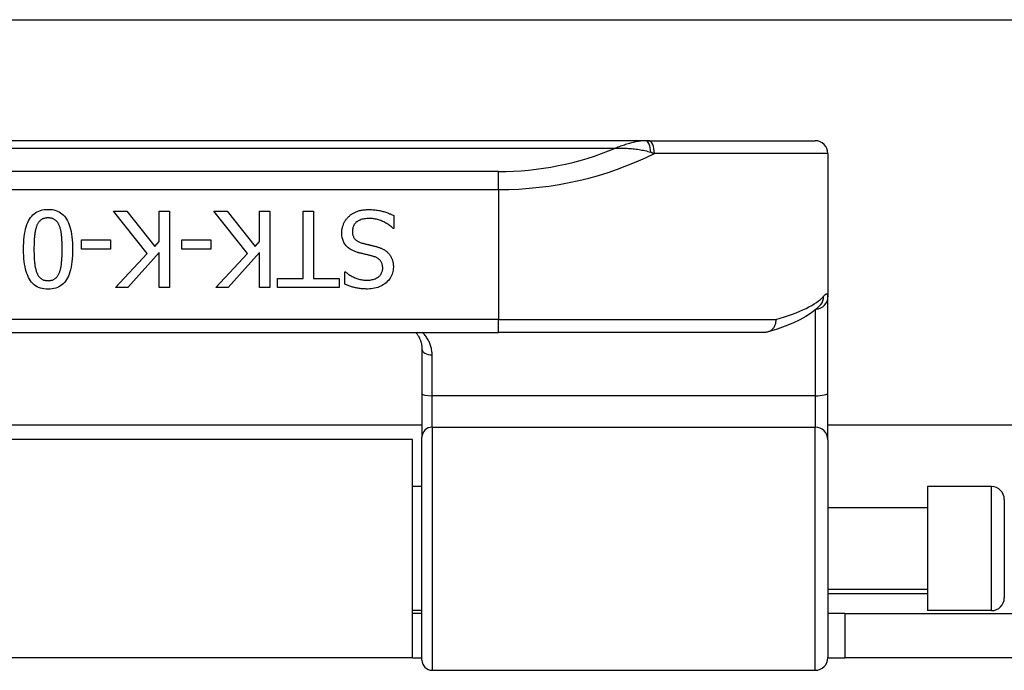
# Model space of a CAD drawing. Header units: inches. Extents: x 12 to 399, y 35 to 190.
# Tile 79 of 256: x 49.72 to 51.24, y 96.23 to 97.23. Entities that reach past the tile are written whole.
import ezdxf

# ---------------------------------------------------------------- set-up
doc = ezdxf.new("R2010")
doc.units = ezdxf.units.IN
doc.header["$MEASUREMENT"] = 0
doc.layers.add('Visible Edges(ANSI)', color=7, linetype='Continuous', lineweight=25)
doc.layers.add('Visible Tangent Edges(ANSI)', color=7, linetype='Continuous', lineweight=25)

msp = doc.modelspace()

# ---------------------------------------------------------------- linework, layer by layer
at = {"layer": 'Visible Edges(ANSI)'}
for p, q in [((13.0918, 97.2322), (53.0278, 97.2322)), ((50.6853, 97.0457), (48.7374, 97.0457)), ((50.6899, 97.0457), (50.6853, 97.0457)), ((50.6899, 97.0457), (50.9466, 97.0457)), ((50.9662, 97.026), (50.9662, 96.8053)), ((49.9181, 96.8721), (49.8663, 96.9374)), ((49.8663, 96.9374), (49.8867, 96.9374)), ((49.8867, 96.9374), (49.9299, 96.8825)), ((49.9368, 96.8903), (49.9368, 96.9374)), ((49.9368, 96.9374), (49.9525, 96.9374)), ((49.9525, 96.9374), (49.9525, 96.8193)), ((50.0726, 96.8721), (50.0208, 96.9374)), ((50.0208, 96.9374), (50.0412, 96.9374)), ((50.0412, 96.9374), (50.0844, 96.8825)), ((50.0913, 96.8903), (50.0913, 96.9374)), ((50.0913, 96.9374), (50.1069, 96.9374)), ((50.1069, 96.9374), (50.1069, 96.8193)), ((50.1585, 96.9374), (50.1742, 96.9374)), ((50.1585, 96.8333), (50.1585, 96.9374)), ((50.1742, 96.9374), (50.1742, 96.8333)), ((50.2981, 96.9304), (50.2981, 96.9106)), ((50.2981, 96.9106), (50.2969, 96.9106)), ((49.817, 96.8786), (49.817, 96.8929)), ((49.817, 96.8929), (49.8617, 96.8929)), ((49.8617, 96.8929), (49.8617, 96.8786)), ((49.9299, 96.8825), (49.9368, 96.8903)), ((49.9715, 96.8786), (49.9715, 96.8929)), ((49.9715, 96.8929), (50.0162, 96.8929)), ((50.0162, 96.8929), (50.0162, 96.8786)), ((50.0844, 96.8825), (50.0913, 96.8903)), ((49.8617, 96.8786), (49.817, 96.8786)), ((49.9368, 96.8736), (49.8883, 96.8193)), ((49.9368, 96.8193), (49.9368, 96.8736)), ((50.0162, 96.8786), (49.9715, 96.8786)), ((50.0913, 96.8736), (50.0428, 96.8193)), ((50.0913, 96.8193), (50.0913, 96.8736)), ((49.8692, 96.8193), (49.9181, 96.8721)), ((50.0237, 96.8193), (50.0726, 96.8721)), ((50.2224, 96.8249), (50.2224, 96.8436)), ((50.2224, 96.8436), (50.2235, 96.8436)), ((50.1189, 96.8193), (50.1189, 96.8333)), ((50.1189, 96.8333), (50.1585, 96.8333)), ((50.1742, 96.8333), (50.2139, 96.8333)), ((50.2139, 96.8333), (50.2139, 96.8193)), ((49.8883, 96.8193), (49.8692, 96.8193)), ((49.9525, 96.8193), (49.9368, 96.8193)), ((50.0428, 96.8193), (50.0237, 96.8193)), ((50.1069, 96.8193), (50.0913, 96.8193)), ((50.2139, 96.8193), (50.1189, 96.8193)), ((50.9662, 96.6571), (50.9662, 96.8053)), ((50.9557, 96.7936), (50.9554, 96.7933)), ((48.9633, 96.7504), (50.4593, 96.7504)), ((50.8703, 96.7504), (50.4593, 96.7504)), ((50.3412, 96.7247), (50.3412, 96.6562)), ((50.3412, 96.6562), (50.3412, 96.5887)), ((50.9662, 96.5848), (50.9662, 96.6571)), ((50.3412, 96.6072), (49.0814, 96.6072)), ((53.0278, 96.6072), (50.9662, 96.6072)), ((50.3268, 96.5852), (49.0958, 96.5852)), ((50.3268, 96.2492), (50.3268, 96.5852)), ((50.3412, 96.2455), (50.3412, 96.5887)), ((50.9662, 96.5848), (50.9662, 96.2494)), ((50.3412, 96.5127), (50.3268, 96.5127)), ((51.1198, 96.5127), (51.1198, 96.3217)), ((51.2182, 96.5127), (51.1198, 96.5127)), ((51.1198, 96.4802), (50.9662, 96.4802)), ((51.2379, 96.493), (51.2379, 96.3414)), ((51.1198, 96.3542), (50.9662, 96.3542)), ((50.3412, 96.3217), (50.3268, 96.3217)), ((50.3412, 96.3172), (50.3268, 96.3172)), ((50.9923, 96.3172), (50.9662, 96.3172)), ((50.9923, 96.3172), (51.3043, 96.3172)), ((50.9923, 96.3172), (50.9923, 96.2492)), ((51.2182, 96.3217), (51.1198, 96.3217)), ((50.3268, 96.2492), (49.0958, 96.2492)), ((50.3268, 96.2492), (50.3412, 96.2492)), ((50.9662, 96.2492), (50.9923, 96.2492)), ((51.3043, 96.2492), (50.9923, 96.2492)), ((50.357, 96.2297), (50.9466, 96.2297))]:
    msp.add_line(p, q, dxfattribs=at)
at = {"layer": 'Visible Edges(ANSI)', "flags": 128}
for points in [[(49.7278, 96.8784), (49.7279, 96.8836), (49.7281, 96.8885), (49.7284, 96.8932), (49.7289, 96.8977), (49.7294, 96.9019), (49.7301, 96.9059), (49.731, 96.9097), (49.7319, 96.9132), (49.733, 96.9165), (49.7342, 96.9196), (49.7356, 96.9224), (49.7371, 96.925), (49.7387, 96.9274), (49.7404, 96.9296), (49.7423, 96.9316), (49.7443, 96.9333), (49.7465, 96.9349), (49.7488, 96.9362), (49.7512, 96.9373), (49.7538, 96.9383), (49.7565, 96.939), (49.7594, 96.9395), (49.7624, 96.9398), (49.7655, 96.9399)], [(49.7655, 96.9399), (49.7687, 96.9398), (49.7718, 96.9395), (49.7747, 96.939), (49.7774, 96.9382), (49.78, 96.9373), (49.7825, 96.9361), (49.7848, 96.9348), (49.787, 96.9332), (49.789, 96.9314), (49.7909, 96.9294), (49.7926, 96.9272), (49.7942, 96.9248), (49.7957, 96.9221), (49.797, 96.9193), (49.7982, 96.9162), (49.7993, 96.9129), (49.8002, 96.9093), (49.8011, 96.9056), (49.8018, 96.9016), (49.8023, 96.8974), (49.8028, 96.893), (49.8031, 96.8884), (49.8033, 96.8836), (49.8033, 96.8785)], [(50.2285, 96.9288), (50.2295, 96.9297), (50.2304, 96.9305), (50.2314, 96.9313), (50.2324, 96.932), (50.2335, 96.9327), (50.2345, 96.9334), (50.2356, 96.934), (50.2367, 96.9347), (50.2378, 96.9352), (50.239, 96.9358), (50.2401, 96.9363), (50.2413, 96.9368), (50.2426, 96.9372), (50.2438, 96.9376), (50.2451, 96.938), (50.2465, 96.9383), (50.2479, 96.9386), (50.2494, 96.9388), (50.2509, 96.9391), (50.2525, 96.9392), (50.2541, 96.9394), (50.2558, 96.9395), (50.2575, 96.9395), (50.2593, 96.9395)], [(50.2593, 96.9395), (50.2614, 96.9395), (50.2635, 96.9395), (50.2655, 96.9394), (50.2674, 96.9392), (50.2693, 96.9391), (50.2712, 96.9389), (50.273, 96.9386), (50.2747, 96.9384), (50.2764, 96.938), (50.278, 96.9377), (50.2796, 96.9373), (50.2811, 96.9369), (50.2826, 96.9364), (50.2841, 96.9359), (50.2856, 96.9355), (50.287, 96.9349), (50.2885, 96.9344), (50.2899, 96.9339), (50.2913, 96.9333), (50.2927, 96.9328), (50.2941, 96.9322), (50.2954, 96.9316), (50.2968, 96.931), (50.2981, 96.9304)], [(49.7655, 96.9268), (49.7645, 96.9268), (49.7634, 96.9267), (49.7624, 96.9266), (49.7615, 96.9265), (49.7605, 96.9263), (49.7596, 96.926), (49.7587, 96.9258), (49.7579, 96.9254), (49.757, 96.9251), (49.7563, 96.9247), (49.7555, 96.9242), (49.7548, 96.9237), (49.7541, 96.9232), (49.7534, 96.9226), (49.7528, 96.922), (49.7521, 96.9213), (49.7515, 96.9206), (49.751, 96.9198), (49.7504, 96.919), (49.7499, 96.9182), (49.7494, 96.9173), (49.749, 96.9164), (49.7485, 96.9154), (49.7481, 96.9144)], [(49.7832, 96.9141), (49.7829, 96.9151), (49.7824, 96.916), (49.782, 96.917), (49.7815, 96.9179), (49.781, 96.9187), (49.7805, 96.9195), (49.7799, 96.9203), (49.7793, 96.921), (49.7787, 96.9217), (49.7781, 96.9223), (49.7774, 96.9229), (49.7767, 96.9235), (49.776, 96.924), (49.7752, 96.9245), (49.7744, 96.925), (49.7736, 96.9253), (49.7727, 96.9257), (49.7718, 96.926), (49.7708, 96.9262), (49.7698, 96.9264), (49.7688, 96.9266), (49.7678, 96.9267), (49.7667, 96.9268), (49.7655, 96.9268)], [(50.2178, 96.9037), (50.2178, 96.9049), (50.2179, 96.9061), (50.218, 96.9072), (50.2181, 96.9084), (50.2183, 96.9095), (50.2185, 96.9107), (50.2187, 96.9118), (50.219, 96.9129), (50.2194, 96.9141), (50.2197, 96.9152), (50.2202, 96.9163), (50.2206, 96.9174), (50.2211, 96.9185), (50.2216, 96.9196), (50.2222, 96.9207), (50.2227, 96.9217), (50.2234, 96.9227), (50.224, 96.9236), (50.2247, 96.9246), (50.2254, 96.9255), (50.2261, 96.9264), (50.2269, 96.9272), (50.2277, 96.928), (50.2285, 96.9288)], [(50.2605, 96.926), (50.2583, 96.9259), (50.2563, 96.9258), (50.2544, 96.9256), (50.2525, 96.9254), (50.2507, 96.925), (50.249, 96.9246), (50.2475, 96.9241), (50.2459, 96.9235), (50.2445, 96.9229), (50.2432, 96.9222), (50.242, 96.9214), (50.2408, 96.9205), (50.2397, 96.9196), (50.2388, 96.9186), (50.2379, 96.9176), (50.2371, 96.9166), (50.2364, 96.9154), (50.2358, 96.9143), (50.2353, 96.913), (50.2349, 96.9118), (50.2346, 96.9105), (50.2343, 96.9091), (50.2342, 96.9077), (50.2342, 96.9062)], [(50.2969, 96.9106), (50.2956, 96.9118), (50.2943, 96.913), (50.2929, 96.9141), (50.2915, 96.9151), (50.2901, 96.9161), (50.2887, 96.9171), (50.2872, 96.918), (50.2857, 96.9189), (50.2842, 96.9197), (50.2826, 96.9205), (50.281, 96.9212), (50.2794, 96.9219), (50.2777, 96.9226), (50.2761, 96.9232), (50.2745, 96.9237), (50.2729, 96.9242), (50.2713, 96.9246), (50.2697, 96.9249), (50.2682, 96.9253), (50.2666, 96.9255), (50.2651, 96.9257), (50.2635, 96.9258), (50.262, 96.9259), (50.2605, 96.926)], [(49.7481, 96.9144), (49.7477, 96.9134), (49.7474, 96.9123), (49.7471, 96.9113), (49.7467, 96.9101), (49.7464, 96.909), (49.7462, 96.9077), (49.7459, 96.9065), (49.7457, 96.9052), (49.7454, 96.9038), (49.7452, 96.9024), (49.745, 96.901), (49.7449, 96.8995), (49.7447, 96.898), (49.7446, 96.8964), (49.7444, 96.8948), (49.7443, 96.8932), (49.7442, 96.8915), (49.7441, 96.8897), (49.7441, 96.888), (49.744, 96.8861), (49.744, 96.8843), (49.7439, 96.8823), (49.7439, 96.8804), (49.7439, 96.8784)], [(49.7873, 96.8785), (49.7873, 96.8805), (49.7872, 96.8825), (49.7872, 96.8844), (49.7872, 96.8863), (49.7871, 96.8881), (49.7871, 96.8899), (49.787, 96.8916), (49.7869, 96.8932), (49.7868, 96.8948), (49.7867, 96.8964), (49.7866, 96.8978), (49.7865, 96.8992), (49.7864, 96.9006), (49.7862, 96.902), (49.786, 96.9033), (49.7858, 96.9046), (49.7856, 96.9059), (49.7853, 96.9071), (49.785, 96.9083), (49.7847, 96.9095), (49.7844, 96.9107), (49.784, 96.9119), (49.7836, 96.913), (49.7832, 96.9141)], [(50.2412, 96.874), (50.2393, 96.8746), (50.2374, 96.8753), (50.2356, 96.8761), (50.2339, 96.8769), (50.2322, 96.8777), (50.2307, 96.8787), (50.2293, 96.8796), (50.2279, 96.8806), (50.2267, 96.8817), (50.2255, 96.8828), (50.2244, 96.884), (50.2234, 96.8852), (50.2225, 96.8865), (50.2217, 96.8878), (50.221, 96.8892), (50.2203, 96.8906), (50.2197, 96.8921), (50.2192, 96.8936), (50.2188, 96.8952), (50.2184, 96.8968), (50.2181, 96.8985), (50.2179, 96.9002), (50.2178, 96.9019), (50.2178, 96.9037)], [(50.2342, 96.9062), (50.2342, 96.9051), (50.2342, 96.9039), (50.2344, 96.9029), (50.2345, 96.9018), (50.2348, 96.9008), (50.235, 96.8998), (50.2353, 96.8989), (50.2357, 96.898), (50.2361, 96.8971), (50.2366, 96.8963), (50.2371, 96.8955), (50.2376, 96.8947), (50.2383, 96.894), (50.2389, 96.8933), (50.2396, 96.8927), (50.2404, 96.8921), (50.2413, 96.8915), (50.2422, 96.8909), (50.2431, 96.8904), (50.2441, 96.8899), (50.2452, 96.8894), (50.2463, 96.8889), (50.2475, 96.8885), (50.2487, 96.8881)], [(50.2487, 96.8881), (50.2496, 96.8879), (50.2505, 96.8876), (50.2514, 96.8874), (50.2522, 96.8872), (50.2531, 96.887), (50.2539, 96.8867), (50.2548, 96.8865), (50.2556, 96.8863), (50.2564, 96.8861), (50.2572, 96.8859), (50.2579, 96.8857), (50.2587, 96.8856), (50.2595, 96.8854), (50.2603, 96.8852), (50.2611, 96.885), (50.262, 96.8848), (50.2629, 96.8846), (50.2638, 96.8843), (50.2648, 96.8841), (50.2658, 96.8839), (50.2668, 96.8836), (50.2678, 96.8833), (50.2689, 96.8831), (50.27, 96.8828)], [(49.7655, 96.8169), (49.7624, 96.817), (49.7593, 96.8174), (49.7565, 96.8179), (49.7537, 96.8186), (49.7511, 96.8196), (49.7487, 96.8208), (49.7464, 96.8221), (49.7442, 96.8237), (49.7422, 96.8255), (49.7403, 96.8276), (49.7386, 96.8298), (49.737, 96.8322), (49.7355, 96.8349), (49.7342, 96.8378), (49.733, 96.8409), (49.7319, 96.8442), (49.7309, 96.8477), (49.7301, 96.8514), (49.7294, 96.8554), (49.7288, 96.8596), (49.7284, 96.8639), (49.7281, 96.8685), (49.7279, 96.8734), (49.7278, 96.8784)], [(49.7439, 96.8784), (49.7439, 96.8764), (49.7439, 96.8744), (49.744, 96.8725), (49.744, 96.8706), (49.7441, 96.8688), (49.7441, 96.867), (49.7442, 96.8653), (49.7443, 96.8636), (49.7444, 96.862), (49.7446, 96.8603), (49.7447, 96.8588), (49.7449, 96.8573), (49.745, 96.8558), (49.7452, 96.8544), (49.7454, 96.853), (49.7457, 96.8516), (49.7459, 96.8503), (49.7462, 96.8491), (49.7465, 96.8478), (49.7468, 96.8466), (49.7471, 96.8455), (49.7475, 96.8444), (49.7478, 96.8433), (49.7482, 96.8423)], [(49.8033, 96.8785), (49.8033, 96.8733), (49.8031, 96.8683), (49.8028, 96.8636), (49.8023, 96.8591), (49.8017, 96.8548), (49.801, 96.8508), (49.8002, 96.847), (49.7992, 96.8435), (49.7982, 96.8402), (49.7969, 96.8371), (49.7956, 96.8343), (49.7941, 96.8317), (49.7925, 96.8294), (49.7908, 96.8272), (49.7889, 96.8253), (49.7868, 96.8235), (49.7847, 96.822), (49.7823, 96.8206), (49.7799, 96.8195), (49.7773, 96.8186), (49.7746, 96.8179), (49.7717, 96.8173), (49.7687, 96.817), (49.7655, 96.8169)], [(49.7832, 96.8425), (49.7835, 96.8435), (49.7839, 96.8446), (49.7843, 96.8457), (49.7846, 96.8469), (49.7849, 96.8481), (49.7852, 96.8493), (49.7854, 96.8506), (49.7857, 96.8519), (49.7859, 96.8533), (49.7861, 96.8547), (49.7863, 96.8562), (49.7864, 96.8577), (49.7865, 96.8593), (49.7867, 96.8608), (49.7868, 96.8625), (49.7869, 96.8641), (49.787, 96.8658), (49.7871, 96.8675), (49.7871, 96.8692), (49.7872, 96.871), (49.7872, 96.8728), (49.7872, 96.8747), (49.7873, 96.8766), (49.7873, 96.8785)], [(50.2655, 96.8678), (50.2646, 96.868), (50.2637, 96.8682), (50.2628, 96.8685), (50.2619, 96.8687), (50.2609, 96.8689), (50.2599, 96.8692), (50.2589, 96.8695), (50.2578, 96.8697), (50.2567, 96.87), (50.2556, 96.8703), (50.2544, 96.8705), (50.2532, 96.8708), (50.2521, 96.8711), (50.2509, 96.8714), (50.2498, 96.8717), (50.2487, 96.8719), (50.2476, 96.8722), (50.2466, 96.8725), (50.2456, 96.8727), (50.2447, 96.873), (50.2438, 96.8732), (50.2429, 96.8735), (50.242, 96.8737), (50.2412, 96.874)], [(50.27, 96.8828), (50.2711, 96.8825), (50.2721, 96.8822), (50.273, 96.8819), (50.274, 96.8816), (50.2749, 96.8813), (50.2758, 96.881), (50.2768, 96.8806), (50.2776, 96.8803), (50.2785, 96.8799), (50.2794, 96.8795), (50.2802, 96.8791), (50.281, 96.8787), (50.2818, 96.8783), (50.2826, 96.8779), (50.2834, 96.8774), (50.2841, 96.8769), (50.2848, 96.8764), (50.2856, 96.8759), (50.2863, 96.8754), (50.287, 96.8748), (50.2876, 96.8742), (50.2883, 96.8736), (50.2889, 96.873), (50.2896, 96.8724)], [(50.2896, 96.8724), (50.2902, 96.8717), (50.2907, 96.871), (50.2913, 96.8703), (50.2918, 96.8696), (50.2923, 96.8688), (50.2928, 96.8681), (50.2933, 96.8673), (50.2937, 96.8665), (50.2941, 96.8657), (50.2945, 96.8649), (50.2949, 96.864), (50.2952, 96.8632), (50.2955, 96.8623), (50.2958, 96.8614), (50.2961, 96.8604), (50.2963, 96.8595), (50.2965, 96.8585), (50.2967, 96.8575), (50.2969, 96.8565), (50.297, 96.8554), (50.2971, 96.8544), (50.2972, 96.8533), (50.2972, 96.8521), (50.2972, 96.851)], [(50.2809, 96.8494), (50.2808, 96.8506), (50.2807, 96.8518), (50.2806, 96.8529), (50.2804, 96.854), (50.2802, 96.8551), (50.2799, 96.8561), (50.2795, 96.8571), (50.2791, 96.858), (50.2786, 96.8589), (50.2781, 96.8597), (50.2775, 96.8605), (50.2769, 96.8613), (50.2762, 96.862), (50.2755, 96.8627), (50.2747, 96.8634), (50.2739, 96.864), (50.273, 96.8646), (50.272, 96.8651), (50.2711, 96.8657), (50.27, 96.8661), (50.269, 96.8666), (50.2678, 96.867), (50.2667, 96.8674), (50.2655, 96.8678)], [(49.7482, 96.8423), (49.7486, 96.8413), (49.7491, 96.8404), (49.7495, 96.8395), (49.75, 96.8386), (49.7505, 96.8378), (49.7511, 96.837), (49.7516, 96.8363), (49.7522, 96.8356), (49.7528, 96.8349), (49.7534, 96.8343), (49.7541, 96.8337), (49.7548, 96.8332), (49.7555, 96.8327), (49.7562, 96.8322), (49.757, 96.8318), (49.7578, 96.8314), (49.7587, 96.8311), (49.7595, 96.8308), (49.7605, 96.8306), (49.7614, 96.8304), (49.7624, 96.8302), (49.7634, 96.8301), (49.7645, 96.8301), (49.7655, 96.83)], [(49.7655, 96.83), (49.7666, 96.8301), (49.7677, 96.8301), (49.7687, 96.8302), (49.7697, 96.8304), (49.7706, 96.8306), (49.7716, 96.8308), (49.7724, 96.8311), (49.7733, 96.8314), (49.7741, 96.8318), (49.7749, 96.8322), (49.7757, 96.8327), (49.7764, 96.8332), (49.7771, 96.8337), (49.7778, 96.8343), (49.7784, 96.8349), (49.779, 96.8356), (49.7796, 96.8363), (49.7802, 96.837), (49.7808, 96.8378), (49.7813, 96.8387), (49.7818, 96.8396), (49.7823, 96.8405), (49.7827, 96.8415), (49.7832, 96.8425)], [(50.2235, 96.8436), (50.2245, 96.8428), (50.2255, 96.842), (50.2265, 96.8411), (50.2276, 96.8403), (50.2288, 96.8396), (50.23, 96.8388), (50.2312, 96.8381), (50.2325, 96.8373), (50.2338, 96.8366), (50.2351, 96.836), (50.2365, 96.8353), (50.238, 96.8346), (50.2395, 96.834), (50.2409, 96.8335), (50.2424, 96.833), (50.2439, 96.8325), (50.2455, 96.8321), (50.247, 96.8318), (50.2485, 96.8315), (50.2501, 96.8312), (50.2517, 96.8311), (50.2533, 96.8309), (50.2548, 96.8308), (50.2565, 96.8308)], [(50.2565, 96.8308), (50.2582, 96.8308), (50.26, 96.831), (50.2616, 96.8311), (50.2633, 96.8314), (50.2648, 96.8317), (50.2663, 96.8321), (50.2678, 96.8326), (50.2692, 96.8331), (50.2705, 96.8337), (50.2717, 96.8344), (50.273, 96.8351), (50.2741, 96.8359), (50.2752, 96.8368), (50.2762, 96.8377), (50.2771, 96.8387), (50.2779, 96.8397), (50.2786, 96.8408), (50.2792, 96.8419), (50.2797, 96.843), (50.2801, 96.8442), (50.2804, 96.8454), (50.2807, 96.8467), (50.2808, 96.848), (50.2809, 96.8494)], [(50.2972, 96.851), (50.2971, 96.8486), (50.2969, 96.8464), (50.2965, 96.8441), (50.296, 96.842), (50.2953, 96.8399), (50.2944, 96.8378), (50.2934, 96.8358), (50.2922, 96.8339), (50.2909, 96.8321), (50.2895, 96.8303), (50.2878, 96.8286), (50.286, 96.8269), (50.2841, 96.8254), (50.2821, 96.824), (50.28, 96.8227), (50.2779, 96.8215), (50.2756, 96.8205), (50.2733, 96.8197), (50.2709, 96.8189), (50.2684, 96.8183), (50.2658, 96.8178), (50.2631, 96.8175), (50.2604, 96.8173), (50.2575, 96.8172)], [(50.2575, 96.8172), (50.2559, 96.8172), (50.2542, 96.8173), (50.2526, 96.8173), (50.251, 96.8174), (50.2494, 96.8176), (50.2478, 96.8177), (50.2463, 96.8179), (50.2447, 96.8181), (50.2432, 96.8183), (50.2417, 96.8186), (50.2402, 96.8189), (50.2387, 96.8192), (50.2373, 96.8195), (50.2358, 96.8199), (50.2344, 96.8203), (50.233, 96.8207), (50.2316, 96.8211), (50.2303, 96.8216), (50.2289, 96.8221), (50.2276, 96.8226), (50.2262, 96.8231), (50.2249, 96.8237), (50.2236, 96.8243), (50.2224, 96.8249)], [(50.9554, 96.7933), (50.9488, 96.7865), (50.9411, 96.7804), (50.9325, 96.7748), (50.9229, 96.7696), (50.9123, 96.7646), (50.9006, 96.7599), (50.888, 96.7554), (50.8742, 96.751)], [(50.886, 96.7701), (50.886, 96.7688), (50.8859, 96.7675), (50.8858, 96.7663), (50.8856, 96.765), (50.8854, 96.7638), (50.885, 96.7626), (50.8846, 96.7614), (50.8842, 96.7603), (50.8837, 96.7592), (50.8831, 96.7581), (50.8824, 96.7571), (50.8817, 96.7562), (50.881, 96.7553), (50.8802, 96.7545), (50.8793, 96.7538), (50.8784, 96.7531), (50.8775, 96.7525), (50.8765, 96.7519), (50.8755, 96.7515), (50.8745, 96.7511), (50.8735, 96.7508), (50.8724, 96.7506), (50.8713, 96.7505), (50.8703, 96.7504)], [(50.3316, 96.7504), (50.3324, 96.7496), (50.3331, 96.7487), (50.3338, 96.7478), (50.3344, 96.7468), (50.335, 96.7459), (50.3356, 96.7449), (50.3362, 96.7439), (50.3367, 96.7429), (50.3373, 96.7419), (50.3377, 96.7409), (50.3382, 96.7398), (50.3386, 96.7387), (50.339, 96.7377), (50.3394, 96.7365), (50.3397, 96.7354), (50.34, 96.7343), (50.3403, 96.7331), (50.3406, 96.7319), (50.3408, 96.7308), (50.3409, 96.7296), (50.3411, 96.7284), (50.3412, 96.7271), (50.3412, 96.7259), (50.3412, 96.7247)]]:
    msp.add_lwpolyline(points, dxfattribs=at)
at = {"layer": 'Visible Edges(ANSI)'}
for centre, radius, start, end in [((50.9466, 97.026), 0.0197, 0, 90), ((51.2182, 96.493), 0.0197, 0, 90), ((51.2182, 96.3414), 0.0197, 270, 0), ((50.357, 96.2455), 0.0157, 180, 270), ((50.9466, 96.2494), 0.0197, 270, 0)]:
    msp.add_arc(centre, radius, start, end, dxfattribs=at)
at = {"layer": 'Visible Tangent Edges(ANSI)'}
for p, q in [((48.7834, 97.0342), (50.6392, 97.0342)), ((50.9662, 97.026), (50.6993, 97.026)), ((50.4593, 96.9982), (48.9633, 96.9982)), ((50.4593, 96.9703), (50.4593, 96.9982)), ((48.9633, 96.9703), (50.4593, 96.9703)), ((50.4593, 96.9703), (50.4593, 96.7701)), ((50.9466, 96.7846), (50.9466, 96.6527)), ((50.4593, 96.7701), (48.9633, 96.7701)), ((50.4593, 96.7504), (50.4593, 96.7701)), ((50.4593, 96.7701), (50.886, 96.7701)), ((50.357, 96.6527), (50.357, 96.7155)), ((50.357, 96.6044), (50.357, 96.6527)), ((50.9466, 96.6527), (50.357, 96.6527)), ((50.9466, 96.6527), (50.9466, 96.6044)), ((50.357, 96.6044), (50.357, 96.2297)), ((50.357, 96.6044), (50.9466, 96.6044)), ((50.9466, 96.2297), (50.9466, 96.6044)), ((51.2182, 96.3217), (51.2182, 96.5127)), ((50.9662, 96.3482), (51.1198, 96.3482))]:
    msp.add_line(p, q, dxfattribs=at)
at = {"layer": 'Visible Tangent Edges(ANSI)', "flags": 128}
for points in [[(50.6853, 97.0457), (50.6834, 97.0457), (50.6816, 97.0456), (50.6797, 97.0454), (50.6779, 97.0452), (50.676, 97.045), (50.6741, 97.0446), (50.6722, 97.0443), (50.6703, 97.0439), (50.6684, 97.0435), (50.6665, 97.043), (50.6645, 97.0425), (50.6626, 97.042), (50.6607, 97.0415), (50.6587, 97.0409), (50.6568, 97.0403), (50.6548, 97.0397), (50.6529, 97.0391), (50.6509, 97.0384), (50.649, 97.0378), (50.647, 97.0371), (50.6451, 97.0364), (50.6431, 97.0357), (50.6412, 97.0349), (50.6392, 97.0342)], [(50.6392, 97.0342), (50.6415, 97.0342), (50.6437, 97.0342), (50.6459, 97.0342), (50.6482, 97.0342), (50.6504, 97.0342), (50.6527, 97.0341), (50.655, 97.0341), (50.6572, 97.034), (50.6595, 97.0338), (50.6618, 97.0337), (50.6641, 97.0335), (50.6663, 97.0333), (50.6686, 97.0331), (50.6709, 97.0328), (50.6732, 97.0325), (50.6755, 97.0322), (50.6777, 97.0318), (50.68, 97.0314), (50.6823, 97.031), (50.6846, 97.0305), (50.6868, 97.0299), (50.6891, 97.0293), (50.6913, 97.0287), (50.6936, 97.028)], [(50.6936, 97.028), (50.6938, 97.0279), (50.6941, 97.0278), (50.6943, 97.0277), (50.6945, 97.0276), (50.6948, 97.0276), (50.695, 97.0275), (50.6953, 97.0274), (50.6955, 97.0273), (50.6957, 97.0272), (50.696, 97.0272), (50.6962, 97.0271), (50.6964, 97.027), (50.6967, 97.0269), (50.6969, 97.0268), (50.6971, 97.0268), (50.6974, 97.0267), (50.6976, 97.0266), (50.6979, 97.0265), (50.6981, 97.0264), (50.6983, 97.0263), (50.6986, 97.0263), (50.6988, 97.0262), (50.699, 97.0261), (50.6993, 97.026)], [(50.9662, 96.8053), (50.9662, 96.8059), (50.9662, 96.8065), (50.9661, 96.807), (50.9661, 96.8075), (50.966, 96.808), (50.9658, 96.8083), (50.9657, 96.8087), (50.9655, 96.8089), (50.9653, 96.8092), (50.9651, 96.8093), (50.9649, 96.8094), (50.9646, 96.8095), (50.9643, 96.8095), (50.964, 96.8094), (50.9637, 96.8093), (50.9633, 96.8091), (50.963, 96.8089), (50.9626, 96.8087), (50.9621, 96.8083), (50.9617, 96.8079), (50.9612, 96.8075), (50.9607, 96.807), (50.9602, 96.8065), (50.9597, 96.8059)], [(50.357, 96.7155), (50.357, 96.7172), (50.3569, 96.7189), (50.3567, 96.7206), (50.3565, 96.7222), (50.3562, 96.7239), (50.3559, 96.7255), (50.3555, 96.7271), (50.3551, 96.7287), (50.3546, 96.7302), (50.3541, 96.7318), (50.3535, 96.7333), (50.3528, 96.7348), (50.3522, 96.7362), (50.3514, 96.7376), (50.3507, 96.739), (50.3499, 96.7404), (50.349, 96.7418), (50.3481, 96.7431), (50.3471, 96.7444), (50.3462, 96.7456), (50.3451, 96.7469), (50.344, 96.7481), (50.3429, 96.7493), (50.3418, 96.7504)]]:
    msp.add_lwpolyline(points, dxfattribs=at)
at = {"layer": 'Visible Tangent Edges(ANSI)'}
msp.add_arc((50.4593, 97.4657), 0.4675, 270, 292.6293, dxfattribs=at)
for centre, major_axis, ratio, start_param, end_param in [((50.6853, 97.026), (0, 0.0197), 0.424063, 4.811348, 6.283185), ((50.6899, 97.026), (0, 0.0197), 0.473287, 4.712389, 6.283185), ((50.4593, 97.4379), (0.5069, 0), 0.92233, 4.712389, 5.205407), ((50.4593, 96.821), (-0.5069, 0), 0.185803, 2.571119, 2.980904), ((50.9466, 96.8053), (0.0197, 0), 0.97851, 4.801402, 6.283185), ((50.9403, 96.8059), (0.0151, -0.0126), 0.969622, 0, 0.712995), ((50.357, 96.7247), (-0.0157, 0), 0.580671, 0, 1.570796), ((50.357, 96.6562), (-0.0157, 0), 0.225879, 0, 1.570796), ((50.9466, 96.6571), (0.0197, 0), 0.225879, 4.712389, 6.283185), ((50.357, 96.5887), (-0.0157, 0), 0.998608, 4.712389, 6.283185), ((50.9466, 96.5848), (0.0197, 0), 0.998608, 0, 1.570796)]:
    msp.add_ellipse(centre, major_axis=major_axis, ratio=ratio, start_param=start_param, end_param=end_param, dxfattribs=at)

doc.saveas('drawing.dxf')
